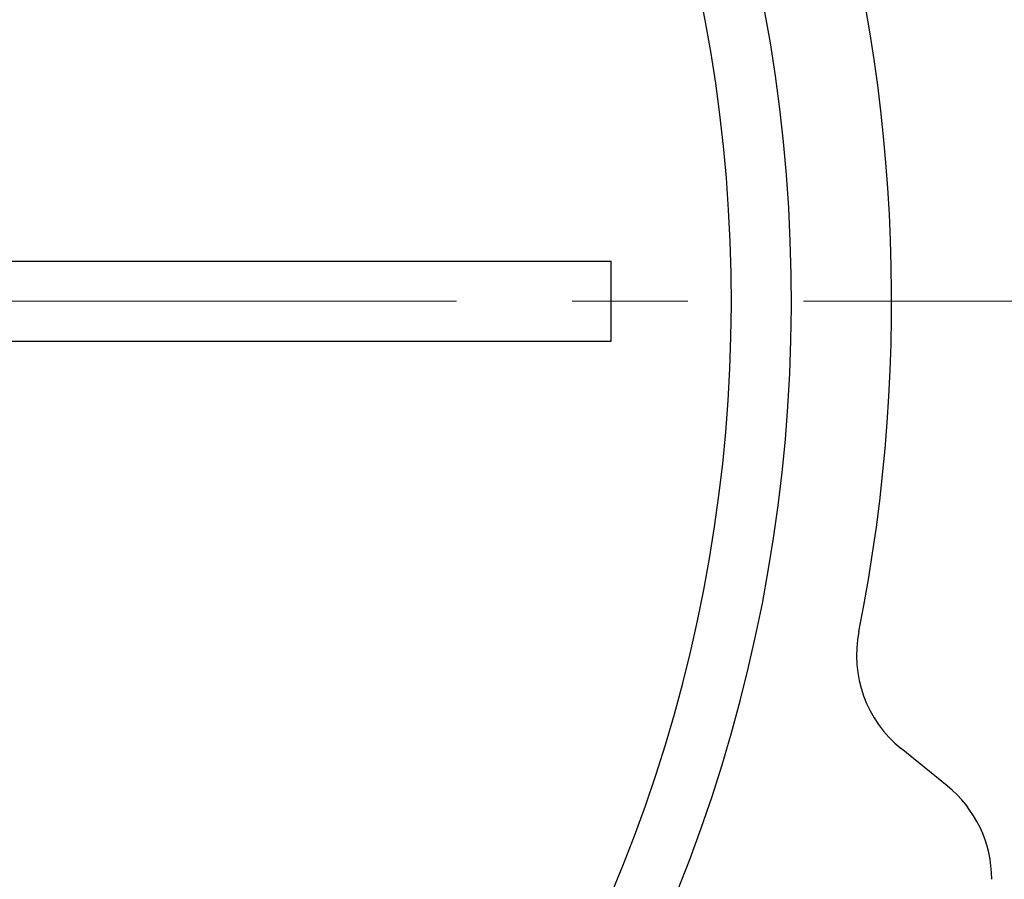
# Model space of a CAD drawing. Header units: millimetres. Extents: x 0 to 1071, y 0 to 742.
# Tile 67 of 130: x 170 to 195, y 473 to 495. Entities that reach past the tile are written whole.
import ezdxf

# ---------------------------------------------------------------- set-up
doc = ezdxf.new("R2010")
doc.units = ezdxf.units.MM
doc.header["$LTSCALE"] = 0.454724
doc.linetypes.add('CENTER', pattern=[50.8, 31.75, -6.35, 6.35, -6.35])
doc.layers.add('NoLayerName_001', color=7, linetype='Continuous')
doc.layers.add('NoLayerName_002', color=7, linetype='Continuous')
doc.styles.get("Standard").update_dxf_attribs({"font": 'txt', "bigfont": 'extfont2'})
doc.dimstyles.get("Standard").update_dxf_attribs({"dimtxt": 2.5, "dimasz": 2.5, "dimexe": 1, "dimexo": 1, "dimtad": 1, "dimdec": 3, "dimzin": 0, "dimdsep": 46, "dimtxsty": 'Standard', "dimcen": 2.5, "dimadec": 3, "dimazin": 0, "dimtfac": 0.75, "dimtdec": 3, "dimtmove": 0, "dimatfit": 3, "dimfxl": 1, "dimarcsym": 0})

# ---------------------------------------------------------------- blocks, each defined once
blk = doc.blocks.new('_OPEN30')
at = {"color": 0, "linetype": 'ByBlock', "lineweight": -2}
for p, q in [((-1, 0.267949), (0, 0)), ((0, 0), (-1, -0.267949)), ((0, 0), (-1, 0))]:
    blk.add_line(p, q, dxfattribs=at)
blk = doc.blocks.new('*D128')
at = {"layer": 'Defpoints', "color": 0}
for p in [(221.02, 487.5), (232.693, 487.5), (170.65, 428.55)]:
    blk.add_point(p, dxfattribs=at)
at = {"layer": 'NoLayerName_002', "color": 0, "linetype": 'Continuous', "lineweight": 13}
for p, q in [((223.52, 487.5), (235.193, 487.5)), ((232.693, 432.3), (232.693, 483.75)), ((173.15, 428.55), (235.193, 428.55))]:
    blk.add_line(p, q, dxfattribs=at)
at = {"layer": 'NoLayerName_002', "color": 0, "lineweight": 13, "xscale": 3.75, "yscale": 3.75, "zscale": 3.75}
for p, rotation in [((232.693, 487.5), 90), ((232.693, 428.55), 270)]:
    blk.add_blockref('_OPEN30', p, dxfattribs=dict(at, rotation=rotation))
at = {"layer": 'NoLayerName_002', "color": 0, "lineweight": 13, "insert": (225.009, 458.025), "char_height": 8.75, "attachment_point": 5, "rotation": 90}
blk.add_mtext('\\W0.8000;５９', dxfattribs=at)

msp = doc.modelspace()

# ---------------------------------------------------------------- linework, layer by layer
at = {"layer": 'NoLayerName_001', "color": 7, "linetype": 'Continuous', "lineweight": 25}
for p, q in [((166.7, 488.5), (185, 488.5)), ((185, 486.5), (185, 488.5)), ((166.7, 486.5), (185, 486.5)), ((193.386991, 475.400455), (192.236849, 476.33103))]:
    msp.add_line(p, q, dxfattribs=at)
at = {"layer": 'NoLayerName_001', "color": 4, "linetype": 'CENTER', "lineweight": 13}
msp.add_line((166.7, 487.5), (221.019626, 487.5), dxfattribs=at)
at = {"layer": 'NoLayerName_001', "color": 7, "linetype": 'Continuous', "lineweight": 25}
for centre, radius, start, end in [((150, 487.499924), 39.5, 318.3301343, 270.7246075), ((150, 487.499924), 38, 319.6850908, 271.4325437), ((150, 487.499924), 42, 348.6752061, 45.4020553), ((194.12384, 478.663253), 3, 168.6752061, 231.0238323), ((191.5, 473.068232), 3, 0, 51.0238323)]:
    msp.add_arc(centre, radius, start, end, dxfattribs=at)

# ---------------------------------------------------------------- dimensions: what is measured, and where the dimension line sits
at = {"layer": 'NoLayerName_002', "color": 3, "linetype": 'Continuous', "lineweight": 13}
dim = msp.add_linear_dim(base=(232.693237, 487.5), p1=(170.649999, 428.55), p2=(221.019626, 487.5), angle=90, text='\\W0.8000;５９', dimstyle='Standard', override={"dimtxt": 8.75, "dimasz": 3.75, "dimexe": 2.5, "dimexo": 2.5, "dimgap": 2.5, "dimzin": 8, "dimblk": 'OPEN30', "dimclrd": 0, "dimclre": 0, "dimclrt": 0, "dimtp": 0, "dimtm": 0, "dimlwd": 13, "dimlwe": 13}, dxfattribs=at)
dim.commit()
dim.dimension.update_dxf_attribs({"geometry": '*D128', "text_midpoint": (232.693237, 458.025), "dimtype": 160})

doc.saveas('drawing.dxf')
